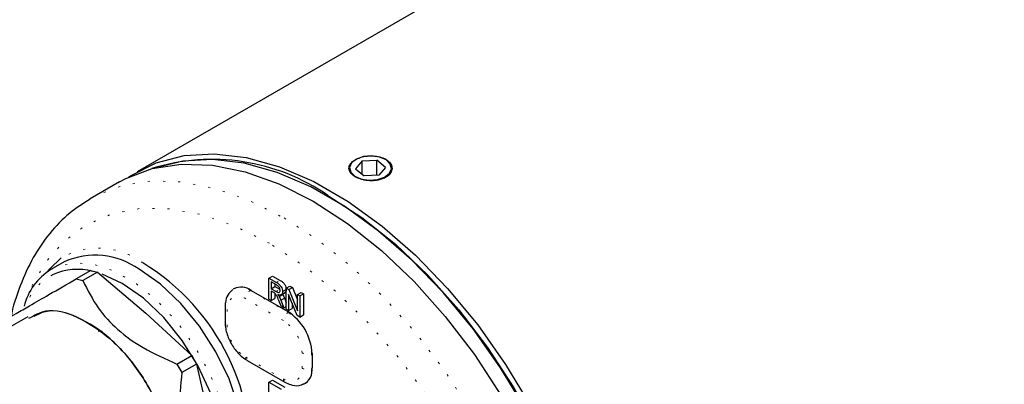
# Model space of a CAD drawing. Header units: millimetres. Extents: x 113 to 1343, y 162 to 690.
# Tile 26 of 46: x 704 to 752, y 293 to 310. Entities that reach past the tile are written whole.
import ezdxf

# ---------------------------------------------------------------- set-up
doc = ezdxf.new("R2010")
doc.units = ezdxf.units.MM
doc.linetypes.add('DOT2', pattern=[0.635, 0, -0.635])

msp = doc.modelspace()

# ---------------------------------------------------------------- linework, layer by layer
at = {"color": 7, "linetype": 'Continuous', "lineweight": 25}
for p, q in [((751.534, 327.008), (709.579, 302.788)), ((720.46, 303.309), (720.148, 302.933)), ((720.46, 303.309), (721.179, 303.341)), ((720.46, 302.671), (720.46, 303.309)), ((721.587, 302.997), (721.179, 303.341)), ((721.179, 302.617), (721.179, 303.341)), ((721.587, 302.997), (721.276, 302.621)), ((720.148, 302.933), (720.556, 302.589)), ((721.276, 302.621), (720.556, 302.589)), ((708.724, 302.295), (707.31, 301.478)), ((706.047, 298.425), (705.399, 298.05)), ((707.337, 298.015), (706.626, 297.604)), ((707.663, 297.928), (706.951, 297.517)), ((707.337, 298.015), (707.663, 297.928)), ((707.663, 297.928), (709.991, 295.939)), ((706.626, 297.604), (706.951, 297.517)), ((715.95, 297.64), (716.127, 297.742)), ((715.95, 296.619), (715.95, 297.64)), ((715.95, 297.64), (716.317, 297.428)), ((716.321, 297.308), (716.063, 297.457)), ((716.063, 297.457), (716.063, 297.129)), ((716.127, 297.742), (716.494, 297.53)), ((716.24, 297.355), (716.24, 297.231)), ((714.261, 297.128), (714.22, 297.1)), ((715.093, 297.046), (716.861, 296.025)), ((716.063, 297.129), (716.24, 297.231)), ((716.063, 297.129), (716.295, 296.996)), ((716.188, 296.939), (716.063, 297.012)), ((716.063, 297.012), (716.063, 296.554)), ((716.24, 297.231), (716.472, 297.098)), ((716.24, 296.906), (716.24, 296.656)), ((716.442, 296.754), (716.619, 296.856)), ((716.521, 296.819), (716.742, 296.946)), ((716.607, 296.985), (716.784, 297.087)), ((716.61, 296.87), (716.619, 296.856)), ((716.788, 297.156), (716.965, 297.258)), ((716.788, 296.135), (716.788, 297.156)), ((716.788, 297.156), (716.909, 297.086)), ((717.325, 295.825), (716.902, 296.848)), ((716.902, 296.848), (716.902, 296.07)), ((716.909, 297.086), (717.086, 297.188)), ((716.909, 297.086), (717.332, 296.063)), ((716.965, 297.258), (717.086, 297.188)), ((717.086, 297.188), (717.332, 296.592)), ((717.332, 296.842), (717.509, 296.944)), ((717.332, 296.063), (717.332, 296.842)), ((717.332, 296.842), (717.446, 296.776)), ((717.446, 296.776), (717.622, 296.878)), ((717.509, 296.944), (717.622, 296.878)), ((717.622, 296.878), (717.622, 295.858)), ((716.063, 296.554), (715.95, 296.619)), ((716.063, 296.554), (716.24, 296.656)), ((716.538, 296.279), (716.43, 296.557)), ((716.53, 296.566), (716.707, 296.668)), ((716.53, 296.566), (716.671, 296.203)), ((716.707, 296.668), (716.788, 296.458)), ((717.079, 296.421), (717.079, 296.172)), ((717.446, 296.776), (717.446, 295.756)), ((709.991, 295.939), (712.216, 293.89)), ((713.831, 296.255), (713.831, 295.506)), ((716.671, 296.203), (716.538, 296.279)), ((716.671, 296.203), (716.788, 296.27)), ((716.902, 296.07), (716.788, 296.135)), ((716.902, 296.07), (717.079, 296.172)), ((717.446, 295.756), (717.622, 295.858)), ((704.281, 295.769), (701.518, 294.174)), ((717.446, 295.756), (717.325, 295.825)), ((707.693, 295.093), (707.882, 295.058)), ((707.693, 295.093), (707.882, 295.058)), ((707.882, 295.058), (707.693, 295.093)), ((718.039, 293.984), (718.039, 293.303)), ((711.504, 293.479), (712.216, 293.89)), ((711.504, 293.479), (711.743, 293.067)), ((712.454, 293.478), (711.743, 293.067)), ((712.216, 293.89), (712.454, 293.478)), ((712.454, 293.478), (713.116, 290.526)), ((714.897, 293.66), (716.724, 292.606)), ((715.95, 292.604), (716.127, 292.706)), ((715.95, 291.584), (715.95, 292.604)), ((715.95, 292.604), (716.55, 292.258)), ((716.127, 292.706), (716.727, 292.36)), ((717.65, 292.52), (717.694, 292.542))]:
    msp.add_line(p, q, dxfattribs=at)
at = {"color": 7, "linetype": 'DOT2', "lineweight": 18}
for p, q in [((716.317, 297.428), (716.494, 297.53)), ((715.077, 297.055), (715.051, 297.039)), ((715.051, 297.039), (716.878, 295.984)), ((716.295, 296.996), (716.472, 297.098)), ((716.655, 295.583), (714.828, 296.638)), ((713.929, 296.119), (713.929, 295.37)), ((716.878, 295.984), (716.903, 296)), ((717.554, 293.277), (717.554, 294.026)), ((718.039, 294.033), (718.013, 294.019)), ((718.013, 294.019), (718.013, 293.271)), ((714.828, 293.813), (716.655, 292.758)), ((718.013, 293.271), (718.039, 293.284))]:
    msp.add_line(p, q, dxfattribs=at)
at = {"color": 7, "linetype": 'Continuous', "lineweight": 25, "flags": 128}
for points in [[(709.161, 302.524), (709.288, 302.609), (710.502, 303.225), (711.849, 303.577), (713.308, 303.661), (714.856, 303.475), (716.468, 303.023), (718.12, 302.31), (719.785, 301.349), (721.437, 300.154), (723.05, 298.745), (724.598, 297.144), (726.057, 295.375), (727.404, 293.467), (728.618, 291.451), (729.679, 289.356), (730.571, 287.218), (731.28, 285.069), (731.795, 282.944), (732.107, 280.875), (732.211, 278.896)], [(721.624, 303.357), (721.307, 303.494), (720.922, 303.551), (720.53, 303.518), (720.189, 303.402), (719.951, 303.218), (719.853, 302.997), (719.91, 302.77), (720.112, 302.573), (720.429, 302.436), (720.813, 302.379), (721.206, 302.412), (721.547, 302.529), (721.785, 302.712), (721.883, 302.934), (721.826, 303.16), (721.624, 303.357)], [(708.724, 302.295), (709.022, 302.456), (710.305, 302.941), (711.711, 303.16), (713.218, 303.109), (714.801, 302.789), (716.437, 302.205), (718.098, 301.366)], [(731.916, 278.896), (731.813, 280.853), (731.505, 282.899), (730.996, 285), (730.295, 287.126), (729.412, 289.24), (728.363, 291.311), (727.163, 293.305), (725.831, 295.192), (724.388, 296.941), (722.857, 298.524), (721.262, 299.918), (719.629, 301.099), (717.982, 302.05), (716.349, 302.754), (714.754, 303.202), (713.223, 303.386), (711.78, 303.303), (710.612, 303.014)], [(718.805, 301.638), (720.452, 300.568), (722.073, 299.275), (723.643, 297.78), (725.136, 296.107), (726.529, 294.282), (727.801, 292.333), (728.93, 290.292), (729.9, 288.19), (730.695, 286.061), (731.303, 283.939), (731.713, 281.856), (731.92, 279.846), (731.92, 277.941), (731.713, 276.17), (731.303, 274.561), (730.695, 273.14), (729.9, 271.929), (728.93, 270.947), (728.813, 270.853)], [(718.098, 301.366), (719.76, 300.286), (721.396, 298.982), (722.979, 297.474), (724.486, 295.785), (725.891, 293.944), (727.174, 291.977), (728.314, 289.918), (729.293, 287.797), (730.095, 285.649), (730.708, 283.508), (731.122, 281.407), (731.33, 279.379), (731.33, 277.456), (731.122, 275.669), (730.708, 274.046), (730.095, 272.612), (729.293, 271.39), (728.314, 270.4), (727.473, 269.818)], [(705.256, 297.961), (705.348, 298.085), (705.903, 298.617)], [(713.547, 287.165), (713.555, 287.186), (713.77, 288.23), (713.77, 289.425), (713.555, 290.718), (713.134, 292.053), (712.525, 293.371), (711.756, 294.614), (710.86, 295.729), (709.876, 296.666), (708.847, 297.385), (707.882, 297.833)], [(714.565, 287.555), (714.635, 287.797), (714.792, 288.89), (714.739, 290.117), (714.479, 291.427), (714.023, 292.766), (713.388, 294.079), (712.601, 295.314), (711.694, 296.419), (710.704, 297.349), (709.672, 298.066)]]:
    msp.add_lwpolyline(points, dxfattribs=at)
at = {"color": 7, "linetype": 'DOT2', "lineweight": 18, "flags": 128}
for points in [[(707.303, 301.474), (707.608, 301.64), (708.891, 302.125), (710.297, 302.343), (711.803, 302.292), (713.387, 301.972), (715.022, 301.388), (716.684, 300.55)], [(715.977, 299.325), (714.339, 300.147), (712.729, 300.707), (711.174, 300.995), (709.701, 301.006), (708.336, 300.741), (707.102, 300.203), (706.02, 299.403), (705.107, 298.353), (704.381, 297.072), (704.023, 296.149)], [(716.684, 300.55), (718.346, 299.47), (719.981, 298.165), (721.565, 296.657), (723.071, 294.969), (724.477, 293.127), (725.76, 291.161), (726.9, 289.101), (727.878, 286.981), (728.681, 284.833), (729.294, 282.692), (729.708, 280.59), (729.916, 278.562), (729.916, 276.64), (729.708, 274.853), (729.294, 273.229), (728.681, 271.796), (727.878, 270.574), (726.9, 269.583), (726.242, 269.112)], [(719.002, 269.019), (719.226, 268.956), (720.78, 268.668), (722.253, 268.657), (723.618, 268.922), (724.852, 269.46), (725.935, 270.26), (726.847, 271.31), (727.573, 272.591), (728.101, 274.082), (728.421, 275.756), (728.528, 277.586), (728.421, 279.54), (728.101, 281.584), (727.573, 283.684), (726.847, 285.803), (725.935, 287.906), (724.852, 289.957), (723.618, 291.919), (722.253, 293.761), (720.78, 295.449), (719.226, 296.956), (717.615, 298.255), (715.977, 299.325)], [(705.399, 298.05), (705.685, 298.191), (706.536, 298.384), (707.489, 298.306), (708.505, 297.961), (709.542, 297.362), (710.559, 296.534), (711.512, 295.511), (712.363, 294.336), (713.078, 293.055), (713.626, 291.722), (713.987, 290.39), (714.144, 289.116), (714.091, 287.95), (713.924, 287.205)]]:
    msp.add_lwpolyline(points, dxfattribs=at)
at = {"color": 7, "linetype": 'Continuous', "lineweight": 25}
for centre, radius, start, end in [((713.218, 293.569), 9.815, 55.3001, 107.3511), ((707.551, 295.124), 3.627, 54.2051, 114.4845), ((704.246, 289.105), 10.829, 353.1007, 58.8431), ((706.932, 295.573), 2.913, 121.7362, 165.8984), ((706.679, 295.178), 2.886, 74.7416, 114.4273), ((714.605, 296.364), 0.838, 54.3823, 114.3075), ((715.481, 293.867), 2.561, 2.6057, 57.3944), ((717.275, 293.196), 0.772, 295.8547, 8.0183)]:
    msp.add_arc(centre, radius, start, end, dxfattribs=at)
at = {"color": 7, "linetype": 'DOT2', "lineweight": 18}
for centre, radius, start, end in [((707.689, 295.494), 3.598, 53.1164, 119.7642), ((706.692, 295.464), 2.634, 117.2584, 160.4661), ((714.588, 296.416), 0.776, 53.3628, 118.8502), ((715.343, 296.613), 0.516, 124.4681, 177.2639), ((714.477, 296.208), 0.555, 50.7969, 189.2141), ((713.996, 296.27), 0.165, 185.2543, 246.1027), ((717.17, 295.559), 0.516, 124.4649, 177.2671), ((715.549, 293.907), 2.466, 2.6057, 57.3942), ((713.991, 295.518), 0.161, 184.2697, 247.0402), ((715.602, 293.937), 1.954, 2.6051, 57.3947), ((715.881, 295.459), 1.954, 182.6057, 237.3941), ((717.79, 294.485), 0.516, 242.739, 295.5288), ((714.988, 293.793), 0.161, 172.9543, 235.7365), ((717.006, 293.189), 0.555, 230.7966, 9.2144), ((717.79, 293.736), 0.516, 242.7384, 295.5294), ((717.264, 293.17), 0.755, 299.9181, 7.6561), ((716.814, 292.738), 0.161, 172.9551, 235.746)]:
    msp.add_arc(centre, radius, start, end, dxfattribs=at)
at = {"color": 7, "linetype": 'Continuous', "lineweight": 25}
for points, knots in [([(721.744, 303.289), (721.699, 303.325), (721.572, 303.424), (721.311, 303.518), (720.981, 303.565), (720.638, 303.546), (720.32, 303.466), (720.059, 303.336), (719.876, 303.166), (719.803, 302.951), (719.879, 302.736), (720.065, 302.566), (720.327, 302.438), (720.646, 302.36), (720.988, 302.342), (721.319, 302.389), (721.604, 302.5), (721.815, 302.666), (721.924, 302.88), (721.899, 303.117), (721.798, 303.23), (721.744, 303.289)], [0, 0, 0, 0, 0.032928, 0.091625, 0.156495, 0.223332, 0.287102, 0.343184, 0.389216, 0.427436, 0.465815, 0.512179, 0.568465, 0.632229, 0.699047, 0.763922, 0.822485, 0.872395, 0.914776, 0.955003, 1, 1, 1, 1]), ([(707.308, 301.462), (706.967, 301.247), (706.238, 300.787), (705.312, 299.814), (704.5, 298.631), (703.888, 297.253), (703.547, 296.24), (703.462, 295.686), (703.458, 295.658)], [0, 0, 0, 0, 0.168222, 0.359077, 0.55676, 0.765528, 0.988239, 1, 1, 1, 1]), ([(703.292, 295.679), (703.434, 295.761), (703.793, 295.968), (704.463, 296.355), (705.433, 296.915), (706.185, 297.35), (706.626, 297.604)], [0, 0, 0, 0, 0.1272277, 0.3232373, 0.6034187, 1, 1, 1, 1]), ([(706.951, 297.517), (707.178, 297.064), (707.617, 296.191), (708.632, 295.097), (709.928, 294.175), (710.946, 293.726), (711.504, 293.479)], [0, 0, 0, 0, 0.241873, 0.466798, 0.708024, 1, 1, 1, 1]), ([(716.317, 297.428), (716.358, 297.403), (716.446, 297.35), (716.544, 297.236), (716.596, 297.107), (716.604, 297.024), (716.607, 296.985)], [0, 0, 0, 0, 0.260473, 0.552995, 0.788161, 1, 1, 1, 1]), ([(716.494, 297.047), (716.49, 297.077), (716.483, 297.14), (716.426, 297.237), (716.36, 297.281), (716.321, 297.308)], [0, 0, 0, 0, 0.273726, 0.575445, 1, 1, 1, 1]), ([(716.494, 297.53), (716.535, 297.505), (716.623, 297.452), (716.72, 297.338), (716.773, 297.209), (716.78, 297.126), (716.784, 297.087)], [0, 0, 0, 0, 0.260465, 0.552988, 0.78816, 1, 1, 1, 1]), ([(714.211, 297.093), (714.12, 297.009), (713.935, 296.838), (713.842, 296.518), (713.834, 296.323), (713.831, 296.255)], [0, 0, 0, 0, 0.383052, 0.783655, 1, 1, 1, 1]), ([(716.248, 296.9), (716.237, 296.908), (716.218, 296.922), (716.197, 296.934), (716.188, 296.939)], [0, 0, 0, 0, 0.57004, 1, 1, 1, 1]), ([(716.43, 296.557), (716.414, 296.598), (716.387, 296.667), (716.346, 296.76), (716.308, 296.838), (716.268, 296.88), (716.248, 296.9)], [0, 0, 0, 0, 0.339807, 0.561345, 0.784692, 1, 1, 1, 1]), ([(716.295, 296.996), (716.32, 296.982), (716.365, 296.957), (716.441, 296.937), (716.49, 296.987), (716.492, 297.026), (716.494, 297.047)], [0, 0, 0, 0, 0.318245, 0.582203, 0.768513, 1, 1, 1, 1]), ([(716.607, 296.985), (716.606, 296.949), (716.603, 296.884), (716.51, 296.795), (716.429, 296.824), (716.377, 296.843)], [0, 0, 0, 0, 0.311037, 0.559222, 1, 1, 1, 1]), ([(716.377, 296.843), (716.39, 296.828), (716.414, 296.799), (716.433, 296.768), (716.442, 296.754)], [0, 0, 0, 0, 0.55629, 1, 1, 1, 1]), ([(716.619, 296.856), (716.637, 296.822), (716.669, 296.76), (716.696, 296.696), (716.707, 296.668)], [0, 0, 0, 0, 0.562761, 1, 1, 1, 1]), ([(716.784, 297.087), (716.783, 297.049), (716.782, 296.988), (716.735, 296.952), (716.716, 296.939)], [0, 0, 0, 0, 0.617247, 1, 1, 1, 1]), ([(716.442, 296.754), (716.46, 296.72), (716.493, 296.658), (716.519, 296.594), (716.53, 296.566)], [0, 0, 0, 0, 0.562761, 1, 1, 1, 1]), ([(711.227, 287.966), (711.262, 288.304), (711.371, 289.35), (710.801, 291.117), (709.8, 293.068), (708.387, 294.715), (706.841, 295.765), (705.319, 296.231), (704.591, 295.827), (704.327, 295.681)], [0, 0, 0, 0, 0.084812, 0.262369, 0.452498, 0.636219, 0.796667, 0.926323, 1, 1, 1, 1]), ([(704.596, 295.794), (704.773, 295.887), (705.417, 296.226), (706.844, 295.748), (708.385, 294.717), (709.798, 293.065), (710.799, 291.117), (711.368, 289.35), (711.26, 288.304), (711.224, 287.966)], [0, 0, 0, 0, 0.0505235, 0.1833953, 0.3478216, 0.5360988, 0.7309426, 0.9129029, 1, 1, 1, 1]), ([(713.831, 295.506), (713.838, 295.401), (713.856, 295.1), (714.028, 294.617), (714.341, 294.118), (714.658, 293.807), (714.857, 293.684), (714.897, 293.66)], [0, 0, 0, 0, 0.142206, 0.408491, 0.683116, 0.936969, 1, 1, 1, 1]), ([(711.743, 293.067), (711.676, 292.46), (711.555, 291.352), (711.713, 289.773), (712.063, 288.557), (712.465, 287.928), (712.614, 287.696)], [0, 0, 0, 0, 0.328002, 0.598998, 0.851689, 1, 1, 1, 1]), ([(716.724, 292.606), (716.814, 292.561), (717.025, 292.456), (717.36, 292.405), (717.558, 292.497), (717.631, 292.531)], [0, 0, 0, 0, 0.3182896, 0.7489002, 1, 1, 1, 1])]:
    msp.add_open_spline(points, degree=3, knots=knots, dxfattribs=at)

doc.saveas('drawing.dxf')
